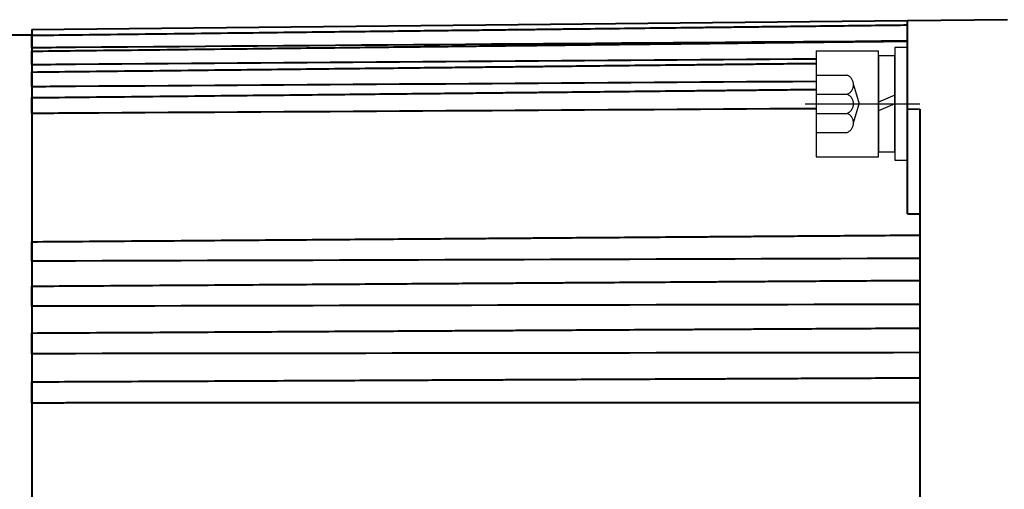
# Model space of a CAD drawing. Header units: inches. Extents: x -753 to 5070, y -3075 to 1581.
# Tile 172 of 178: x 4588 to 4667, y 940 to 977. Entities that reach past the tile are written whole.
import ezdxf

# ---------------------------------------------------------------- set-up
doc = ezdxf.new("R2010")
doc.units = ezdxf.units.IN
doc.header["$LTSCALE"] = 10
doc.header["$MEASUREMENT"] = 0
doc.linetypes.add('CENTER', pattern=[10.16, 6.35, -1.27, 1.27, -1.27])
doc.linetypes.add('HIDDEN', pattern=[1.905, 1.27, -0.635])
for name, color, linetype in [('1轮廓实线层', 7, 'Continuous'), ('3中心线层', 1, 'CENTER'), ('4虚线层', 6, 'HIDDEN')]:
    doc.layers.add(name, color=color, linetype=linetype)
doc.layers.add('图层2', color=4, linetype='Continuous', lineweight=40)

# ---------------------------------------------------------------- blocks, each defined once
blk = doc.blocks.new('GB93_5_0.65_R')
at = {"layer": '1轮廓实线层'}
for p, q in [((3.85, 1.3), (-3.85, 1.3)), ((-3.85, 1.3), (-3.85, 0)), ((0, 0), (-0.56, 1.3)), ((0.7, 0), (0.14, 1.3)), ((3.85, 0), (3.85, 1.3)), ((-3.85, 0), (3.85, 0))]:
    blk.add_line(p, q, dxfattribs=at)

msp = doc.modelspace()

# ---------------------------------------------------------------- linework, layer by layer
at = {"layer": '1轮廓实线层'}
for p, q in [((4651.622, 974.719), (4656.622, 974.719)), ((4651.622, 974.719), (4651.622, 966.219)), ((4656.622, 966.219), (4656.622, 974.719)), ((4658.922, 974.969), (4657.922, 974.969)), ((4657.922, 974.969), (4657.922, 973.119)), ((4658.922, 974.969), (4657.922, 974.969)), ((4657.922, 974.969), (4657.922, 973.119)), ((4658.922, 973.119), (4658.922, 974.969)), ((4658.922, 973.119), (4658.922, 974.969)), ((4657.922, 973.119), (4657.922, 967.819)), ((4657.922, 973.119), (4657.922, 967.819)), ((4658.922, 967.819), (4658.922, 973.119)), ((4658.922, 967.819), (4658.922, 973.119)), ((4657.922, 967.819), (4657.922, 965.969)), ((4657.922, 967.819), (4657.922, 965.969)), ((4658.922, 965.969), (4658.922, 967.819)), ((4658.922, 965.969), (4658.922, 967.819)), ((4651.622, 966.219), (4656.622, 966.219)), ((4657.922, 965.969), (4658.922, 965.969)), ((4657.922, 965.969), (4658.922, 965.969))]:
    msp.add_line(p, q, dxfattribs=at)
at = {"layer": '3中心线层', "ltscale": 0.2}
msp.add_line((4650.749, 970.469), (4659.933, 970.469), dxfattribs=at)
at = {"layer": '4虚线层'}
for p, q in [((4651.622, 972.759), (4654.122, 972.759)), ((4654.622, 971.996), (4655.072, 970.469)), ((4651.622, 971.232), (4654.122, 971.232)), ((4654.622, 968.942), (4655.072, 970.469)), ((4651.622, 969.706), (4654.122, 969.706)), ((4651.622, 968.179), (4654.122, 968.179))]:
    msp.add_line(p, q, dxfattribs=at)
for centre in [(4653.789, 971.996), (4653.789, 970.469), (4653.789, 968.942)]:
    msp.add_arc(centre, 0.833, 293.54865, 66.45135, dxfattribs=at)
at = {"layer": '图层2', "color": 0}
for p, q in [((4658.921, 977.116), (4588.922, 976.388)), ((4666.922, 977.199), (4658.922, 977.116)), ((4658.922, 970.059), (4658.922, 977.116)), ((4588.922, 976.425), (4588.922, 897.973)), ((4588.922, 975.949), (4586.972, 975.949)), ((4658.922, 961.675), (4658.922, 970.059)), ((4658.922, 970.059), (4659.922, 970.055)), ((4659.922, 970.055), (4659.922, 937.199))]:
    msp.add_line(p, q, dxfattribs=at)
for points, knots in [([(4658.921, 976.754), (4658.196, 976.745), (4656.511, 976.725), (4653.969, 976.695), (4651.393, 976.664), (4649.119, 976.637), (4647.154, 976.614), (4645.478, 976.594), (4643.999, 976.577), (4642.607, 976.56), (4640.586, 976.536), (4637.949, 976.505), (4634.789, 976.467), (4632.282, 976.438), (4630.43, 976.416), (4629.122, 976.4), (4627.709, 976.383), (4626.063, 976.364), (4624.097, 976.34), (4621.809, 976.313), (4619.199, 976.282), (4616.267, 976.247), (4613.013, 976.209), (4609.436, 976.166), (4605.538, 976.12), (4601.317, 976.07), (4596.909, 976.018), (4593.908, 975.982), (4592.422, 975.964), (4592.421, 975.964), (4592.421, 975.964), (4592.42, 975.964), (4591.254, 975.951), (4590.088, 975.937), (4588.922, 975.923)], [0, 0, 0, 0, 0.032723, 0.075975, 0.114704, 0.14891, 0.178594, 0.203345, 0.224511, 0.245325, 0.266138, 0.315693, 0.364275, 0.408721, 0.42878, 0.4478, 0.46777, 0.49249, 0.522054, 0.556462, 0.595713, 0.639807, 0.688746, 0.742528, 0.801153, 0.864622, 0.932935, 1, 1, 1, 1.000023, 1.000023, 1.000023, 1.052633, 1.052633, 1.052633, 1.052633]), ([(4588.922, 974.974), (4588.922, 975.026), (4588.922, 975.079), (4588.922, 975.157), (4588.922, 975.183), (4588.922, 975.222), (4588.922, 975.235), (4588.922, 975.261), (4588.922, 975.274), (4588.922, 975.339), (4588.922, 975.388), (4588.922, 975.46), (4588.922, 975.484), (4588.922, 975.53), (4588.922, 975.553), (4588.922, 975.619), (4588.922, 975.66), (4588.922, 975.716), (4588.922, 975.734), (4588.922, 975.76), (4588.922, 975.769), (4588.922, 975.785), (4588.922, 975.793), (4588.922, 975.831), (4588.922, 975.858), (4588.922, 975.891), (4588.922, 975.902), (4588.922, 975.92), (4588.922, 975.928), (4588.922, 975.948), (4588.922, 975.957), (4588.922, 975.963), (4588.922, 975.963), (4588.922, 975.964), (4588.922, 975.964), (4588.922, 975.964)], [0, 0, 0, 0, 0.105711, 0.105711, 0.158567, 0.158567, 0.184995, 0.184995, 0.211423, 0.211423, 0.317134, 0.317134, 0.36999, 0.36999, 0.422845, 0.422845, 0.528557, 0.528557, 0.581413, 0.581413, 0.60784, 0.60784, 0.634268, 0.634268, 0.73998, 0.73998, 0.792835, 0.792835, 0.845691, 0.845691, 0.951402, 0.951402, 0.97783, 0.97783, 1, 1, 1, 1]), ([(4658.921, 975.487), (4636.755, 975.315), (4614.588, 975.144), (4592.422, 974.974), (4592.292, 974.973), (4592.163, 974.972), (4592.033, 974.971), (4590.996, 974.963), (4589.959, 974.955), (4588.922, 974.947)], [0, 0, 0, 0, 1, 1, 1, 1.005845, 1.005845, 1.005845, 1.052633, 1.052633, 1.052633, 1.052633]), ([(4658.921, 975.463), (4658.196, 975.454), (4656.511, 975.435), (4653.969, 975.406), (4651.393, 975.376), (4649.119, 975.35), (4647.154, 975.327), (4645.478, 975.308), (4643.999, 975.291), (4642.607, 975.275), (4640.586, 975.251), (4637.949, 975.221), (4634.789, 975.184), (4632.282, 975.155), (4630.43, 975.134), (4629.122, 975.119), (4627.709, 975.103), (4626.063, 975.084), (4624.097, 975.061), (4621.809, 975.035), (4619.199, 975.005), (4616.267, 974.971), (4613.013, 974.933), (4609.436, 974.892), (4605.538, 974.847), (4601.317, 974.798), (4596.909, 974.748), (4593.908, 974.713), (4592.422, 974.696), (4592.421, 974.696), (4592.421, 974.696), (4592.42, 974.696), (4591.254, 974.682), (4590.088, 974.669), (4588.922, 974.655)], [0, 0, 0, 0, 0.032723, 0.075975, 0.114704, 0.14891, 0.178593, 0.203344, 0.224511, 0.245325, 0.266138, 0.315693, 0.364275, 0.40872, 0.428779, 0.4478, 0.467769, 0.49249, 0.522054, 0.556461, 0.595712, 0.639807, 0.688745, 0.742527, 0.801152, 0.864621, 0.932934, 1, 1, 1, 1.00002, 1.00002, 1.00002, 1.052631, 1.052631, 1.052631, 1.052631]), ([(4588.922, 973.615), (4588.922, 973.666), (4588.922, 973.718), (4588.922, 973.797), (4588.922, 973.823), (4588.922, 973.862), (4588.922, 973.875), (4588.922, 973.902), (4588.922, 973.915), (4588.922, 973.981), (4588.922, 974.032), (4588.922, 974.107), (4588.922, 974.131), (4588.922, 974.18), (4588.922, 974.204), (4588.922, 974.274), (4588.922, 974.318), (4588.922, 974.38), (4588.922, 974.4), (4588.922, 974.429), (4588.922, 974.438), (4588.922, 974.457), (4588.922, 974.466), (4588.922, 974.509), (4588.922, 974.54), (4588.922, 974.581), (4588.922, 974.594), (4588.922, 974.618), (4588.922, 974.628), (4588.922, 974.656), (4588.922, 974.671), (4588.922, 974.683), (4588.922, 974.685), (4588.922, 974.689), (4588.922, 974.69), (4588.922, 974.694), (4588.922, 974.696), (4588.922, 974.696), (4588.922, 974.696), (4588.922, 974.696)], [0, 0, 0, 0, 0.099528, 0.099528, 0.149292, 0.149292, 0.174174, 0.174174, 0.199056, 0.199056, 0.298584, 0.298584, 0.348348, 0.348348, 0.398112, 0.398112, 0.49764, 0.49764, 0.547404, 0.547404, 0.572286, 0.572286, 0.597168, 0.597168, 0.696696, 0.696696, 0.74646, 0.74646, 0.796224, 0.796224, 0.895752, 0.895752, 0.920634, 0.920634, 0.945516, 0.945516, 0.99528, 0.99528, 1, 1, 1, 1]), ([(4651.622, 974.044), (4631.888, 973.9), (4612.155, 973.757), (4592.422, 973.615), (4592.271, 973.614), (4592.12, 973.613), (4591.97, 973.612), (4590.954, 973.604), (4589.938, 973.597), (4588.922, 973.59)], [0.0564263, 0.0564263, 0.0564263, 0.0564263, 1, 1, 1, 1.0072053, 1.0072053, 1.0072053, 1.0557863, 1.0557863, 1.0557863, 1.0557863]), ([(4651.622, 973.682), (4651.512, 973.681), (4650.644, 973.671), (4649.119, 973.654), (4647.154, 973.633), (4645.478, 973.614), (4643.999, 973.598), (4642.607, 973.582), (4640.586, 973.56), (4637.949, 973.531), (4634.789, 973.496), (4632.282, 973.468), (4630.43, 973.447), (4629.122, 973.433), (4627.709, 973.417), (4626.063, 973.399), (4624.097, 973.377), (4621.809, 973.352), (4619.199, 973.323), (4616.267, 973.29), (4613.013, 973.254), (4609.436, 973.214), (4605.538, 973.171), (4601.317, 973.124), (4596.909, 973.076), (4593.908, 973.042), (4592.422, 973.026), (4592.421, 973.026), (4592.42, 973.026), (4592.419, 973.026), (4591.253, 973.013), (4590.088, 973), (4588.922, 972.987)], [0.055172, 0.055172, 0.055172, 0.055172, 0.060416, 0.09672, 0.128224, 0.154493, 0.176958, 0.199047, 0.221137, 0.273731, 0.325292, 0.372463, 0.393752, 0.413938, 0.435133, 0.461369, 0.492746, 0.529263, 0.570921, 0.61772, 0.669659, 0.726739, 0.788959, 0.85632, 0.928822, 1, 1, 1, 1.00004, 1.00004, 1.00004, 1.055858, 1.055858, 1.055858, 1.055858]), ([(4588.922, 971.857), (4588.922, 971.907), (4588.922, 971.958), (4588.922, 972.035), (4588.922, 972.061), (4588.922, 972.101), (4588.922, 972.114), (4588.922, 972.14), (4588.922, 972.153), (4588.922, 972.219), (4588.922, 972.272), (4588.922, 972.349), (4588.922, 972.374), (4588.922, 972.424), (4588.922, 972.45), (4588.922, 972.523), (4588.922, 972.57), (4588.922, 972.636), (4588.922, 972.658), (4588.922, 972.69), (4588.922, 972.7), (4588.922, 972.72), (4588.922, 972.73), (4588.922, 972.779), (4588.922, 972.814), (4588.922, 972.862), (4588.922, 972.877), (4588.922, 972.905), (4588.922, 972.918), (4588.922, 972.954), (4588.922, 972.973), (4588.922, 972.992), (4588.922, 972.996), (4588.922, 973.002), (4588.922, 973.005), (4588.922, 973.013), (4588.922, 973.017), (4588.922, 973.024), (4588.922, 973.026), (4588.922, 973.026)], [0, 0, 0, 0, 0.094076, 0.094076, 0.141113, 0.141113, 0.164632, 0.164632, 0.188151, 0.188151, 0.282227, 0.282227, 0.329265, 0.329265, 0.376302, 0.376302, 0.470378, 0.470378, 0.517416, 0.517416, 0.540935, 0.540935, 0.564454, 0.564454, 0.658529, 0.658529, 0.705567, 0.705567, 0.752605, 0.752605, 0.84668, 0.84668, 0.870199, 0.870199, 0.893718, 0.893718, 0.940756, 0.940756, 1, 1, 1, 1]), ([(4651.622, 972.253), (4631.888, 972.12), (4612.155, 971.988), (4592.422, 971.857), (4592.235, 971.856), (4592.049, 971.854), (4591.862, 971.853), (4590.882, 971.847), (4589.902, 971.84), (4588.922, 971.834)], [0.049218, 0.049218, 0.049218, 0.049218, 1, 1, 1, 1.008991, 1.008991, 1.008991, 1.056213, 1.056213, 1.056213, 1.056213]), ([(4651.622, 971.597), (4651.512, 971.596), (4650.644, 971.587), (4649.119, 971.571), (4647.154, 971.55), (4645.478, 971.532), (4643.999, 971.517), (4642.607, 971.502), (4640.586, 971.481), (4637.949, 971.453), (4634.789, 971.42), (4632.282, 971.393), (4630.43, 971.374), (4629.122, 971.36), (4627.709, 971.345), (4626.063, 971.328), (4624.097, 971.307), (4621.809, 971.283), (4619.199, 971.255), (4616.267, 971.224), (4613.012, 971.19), (4609.436, 971.152), (4605.537, 971.111), (4601.317, 971.067), (4596.909, 971.02), (4593.908, 970.988), (4592.422, 970.973), (4592.422, 970.973), (4592.421, 970.973), (4592.421, 970.973), (4591.255, 970.96), (4590.088, 970.948), (4588.922, 970.936)], [0.048235, 0.048235, 0.048235, 0.048235, 0.053518, 0.090089, 0.121824, 0.148285, 0.170915, 0.193167, 0.215419, 0.268399, 0.320339, 0.367856, 0.389302, 0.409637, 0.430987, 0.457416, 0.489023, 0.525809, 0.567773, 0.614915, 0.667236, 0.724735, 0.787412, 0.855268, 0.928302, 1, 1, 1, 1.000014, 1.000014, 1.000014, 1.05627, 1.05627, 1.05627, 1.05627]), ([(4588.922, 969.719), (4588.922, 969.767), (4588.922, 969.816), (4588.922, 969.892), (4588.922, 969.918), (4588.922, 969.956), (4588.922, 969.969), (4588.922, 969.996), (4588.922, 970.009), (4588.922, 970.075), (4588.922, 970.127), (4588.922, 970.205), (4588.922, 970.231), (4588.922, 970.283), (4588.922, 970.309), (4588.922, 970.385), (4588.922, 970.434), (4588.922, 970.505), (4588.922, 970.528), (4588.922, 970.562), (4588.922, 970.573), (4588.922, 970.595), (4588.922, 970.606), (4588.922, 970.658), (4588.922, 970.698), (4588.922, 970.752), (4588.922, 970.769), (4588.922, 970.802), (4588.922, 970.817), (4588.922, 970.86), (4588.922, 970.884), (4588.922, 970.91), (4588.922, 970.915), (4588.922, 970.924), (4588.922, 970.928), (4588.922, 970.94), (4588.922, 970.947), (4588.922, 970.964), (4588.922, 970.97), (4588.922, 970.973), (4588.922, 970.973), (4588.922, 970.973)], [0, 0, 0, 0, 0.089228, 0.089228, 0.133842, 0.133842, 0.156149, 0.156149, 0.178456, 0.178456, 0.267684, 0.267684, 0.312298, 0.312298, 0.356912, 0.356912, 0.44614, 0.44614, 0.490754, 0.490754, 0.513061, 0.513061, 0.535368, 0.535368, 0.624595, 0.624595, 0.669209, 0.669209, 0.713823, 0.713823, 0.803051, 0.803051, 0.825358, 0.825358, 0.847665, 0.847665, 0.892279, 0.892279, 0.981507, 0.981507, 1, 1, 1, 1]), ([(4651.622, 970.079), (4631.888, 969.958), (4612.155, 969.838), (4592.422, 969.719), (4592.196, 969.718), (4591.97, 969.717), (4591.743, 969.715), (4590.803, 969.71), (4589.862, 969.704), (4588.922, 969.698)], [0.052396, 0.052396, 0.052396, 0.052396, 1, 1, 1, 1.010859, 1.010859, 1.010859, 1.056025, 1.056025, 1.056025, 1.056025]), ([(4659.922, 959.945), (4658.863, 959.937), (4656.845, 959.922), (4653.969, 959.9), (4651.393, 959.881), (4649.119, 959.864), (4647.154, 959.849), (4645.478, 959.837), (4643.999, 959.825), (4642.607, 959.815), (4640.586, 959.8), (4637.949, 959.78), (4634.788, 959.756), (4632.282, 959.738), (4630.43, 959.724), (4629.121, 959.714), (4627.709, 959.703), (4626.063, 959.691), (4624.097, 959.676), (4621.809, 959.659), (4619.199, 959.64), (4616.267, 959.618), (4613.012, 959.593), (4609.436, 959.567), (4605.537, 959.537), (4601.317, 959.506), (4596.909, 959.473), (4593.908, 959.45), (4592.422, 959.439), (4592.422, 959.439), (4592.422, 959.439), (4592.422, 959.439), (4591.255, 959.43), (4590.088, 959.422), (4588.922, 959.413)], [0, 0, 0, 0, 0.047067, 0.089677, 0.127832, 0.161532, 0.190775, 0.215159, 0.236012, 0.256517, 0.277022, 0.325843, 0.373705, 0.417491, 0.437253, 0.455992, 0.475665, 0.500019, 0.529145, 0.563043, 0.601712, 0.645153, 0.693366, 0.746351, 0.804108, 0.866636, 0.933936, 1, 1, 1, 1, 1, 1, 1.051852, 1.051852, 1.051852, 1.051852]), ([(4588.922, 957.897), (4588.922, 957.931), (4588.922, 957.969), (4588.922, 958.029), (4588.922, 958.05), (4588.922, 958.083), (4588.922, 958.094), (4588.922, 958.117), (4588.922, 958.128), (4588.922, 958.186), (4588.922, 958.234), (4588.922, 958.308), (4588.922, 958.334), (4588.922, 958.385), (4588.922, 958.411), (4588.922, 958.489), (4588.922, 958.542), (4588.922, 958.62), (4588.922, 958.646), (4588.922, 958.686), (4588.922, 958.699), (4588.922, 958.725), (4588.922, 958.738), (4588.922, 958.802), (4588.922, 958.852), (4588.922, 958.924), (4588.922, 958.948), (4588.922, 958.995), (4588.922, 959.018), (4588.922, 959.084), (4588.922, 959.125), (4588.922, 959.173), (4588.922, 959.182), (4588.922, 959.201), (4588.922, 959.21), (4588.922, 959.236), (4588.922, 959.253), (4588.922, 959.299), (4588.922, 959.326), (4588.922, 959.361), (4588.922, 959.372), (4588.922, 959.391), (4588.922, 959.399), (4588.922, 959.42), (4588.922, 959.43), (4588.922, 959.436), (4588.922, 959.437), (4588.922, 959.439), (4588.922, 959.439), (4588.922, 959.439), (4588.922, 959.439)], [0, 0, 0, 0, 0.073902, 0.073902, 0.110853, 0.110853, 0.129329, 0.129329, 0.147804, 0.147804, 0.221706, 0.221706, 0.258657, 0.258657, 0.295608, 0.295608, 0.36951, 0.36951, 0.406461, 0.406461, 0.424937, 0.424937, 0.443412, 0.443412, 0.517314, 0.517314, 0.554265, 0.554265, 0.591217, 0.591217, 0.665119, 0.665119, 0.683594, 0.683594, 0.70207, 0.70207, 0.739021, 0.739021, 0.812923, 0.812923, 0.849874, 0.849874, 0.886825, 0.886825, 0.960727, 0.960727, 0.979202, 0.979202, 0.997678, 1, 1, 1, 1]), ([(4659.922, 958.099), (4637.422, 958.029), (4614.922, 957.961), (4592.422, 957.897), (4591.983, 957.895), (4591.543, 957.894), (4591.104, 957.893), (4590.377, 957.891), (4589.649, 957.889), (4588.922, 957.886)], [0, 0, 0, 0, 1, 1, 1, 1.019522, 1.019522, 1.019522, 1.051853, 1.051853, 1.051853, 1.051853]), ([(4659.922, 956.325), (4658.863, 956.318), (4656.845, 956.305), (4653.969, 956.286), (4651.393, 956.269), (4649.119, 956.255), (4647.154, 956.242), (4645.478, 956.231), (4643.999, 956.221), (4642.607, 956.212), (4640.586, 956.199), (4637.949, 956.181), (4634.788, 956.161), (4632.282, 956.144), (4630.43, 956.132), (4629.121, 956.124), (4627.709, 956.114), (4626.063, 956.104), (4624.097, 956.091), (4621.809, 956.076), (4619.199, 956.059), (4616.267, 956.039), (4613.012, 956.018), (4609.436, 955.995), (4605.537, 955.969), (4601.316, 955.941), (4596.909, 955.913), (4593.908, 955.893), (4592.422, 955.883), (4592.422, 955.883), (4592.422, 955.883), (4592.422, 955.883), (4591.255, 955.876), (4590.088, 955.868), (4588.922, 955.86)], [0, 0, 0, 0, 0.047067, 0.089677, 0.127833, 0.161532, 0.190775, 0.21516, 0.236013, 0.256518, 0.277023, 0.325844, 0.373706, 0.417492, 0.437254, 0.455992, 0.475666, 0.50002, 0.529146, 0.563044, 0.601713, 0.645154, 0.693367, 0.746352, 0.804109, 0.866637, 0.933938, 1, 1, 1, 1, 1, 1, 1.051851, 1.051851, 1.051851, 1.051851]), ([(4588.922, 954.285), (4588.922, 954.315), (4588.922, 954.348), (4588.922, 954.404), (4588.922, 954.423), (4588.922, 954.453), (4588.922, 954.463), (4588.922, 954.484), (4588.922, 954.495), (4588.922, 954.549), (4588.922, 954.595), (4588.922, 954.666), (4588.922, 954.691), (4588.922, 954.74), (4588.922, 954.766), (4588.922, 954.842), (4588.922, 954.894), (4588.922, 954.973), (4588.922, 954.999), (4588.922, 955.038), (4588.922, 955.052), (4588.922, 955.078), (4588.922, 955.091), (4588.922, 955.157), (4588.922, 955.208), (4588.922, 955.283), (4588.922, 955.308), (4588.922, 955.357), (4588.922, 955.381), (4588.922, 955.452), (4588.922, 955.496), (4588.922, 955.548), (4588.922, 955.558), (4588.922, 955.579), (4588.922, 955.589), (4588.922, 955.618), (4588.922, 955.674), (4588.922, 955.721), (4588.922, 955.763), (4588.922, 955.776), (4588.922, 955.8), (4588.922, 955.811), (4588.922, 955.84), (4588.922, 955.855), (4588.922, 955.868), (4588.922, 955.871), (4588.922, 955.875), (4588.922, 955.88), (4588.922, 955.883), (4588.922, 955.883), (4588.922, 955.883), (4588.922, 955.883)], [0, 0, 0, 0, 0.071398, 0.071398, 0.107097, 0.107097, 0.124947, 0.124947, 0.142796, 0.142796, 0.214195, 0.214195, 0.249894, 0.249894, 0.285593, 0.285593, 0.356991, 0.356991, 0.39269, 0.39269, 0.41054, 0.41054, 0.428389, 0.428389, 0.499787, 0.499787, 0.535487, 0.535487, 0.571186, 0.571186, 0.642584, 0.642584, 0.660433, 0.660433, 0.678283, 0.678283, 0.713982, 0.78538, 0.78538, 0.821079, 0.821079, 0.856779, 0.856779, 0.928177, 0.928177, 0.946026, 0.946026, 0.963876, 0.999575, 0.999575, 1, 1, 1, 1]), ([(4659.922, 954.429), (4637.422, 954.378), (4614.922, 954.33), (4592.422, 954.285), (4591.955, 954.284), (4591.489, 954.283), (4591.022, 954.282), (4590.322, 954.281), (4589.622, 954.279), (4588.922, 954.278)], [0, 0, 0, 0, 1, 1, 1, 1.020741, 1.020741, 1.020741, 1.051853, 1.051853, 1.051853, 1.051853]), ([(4659.922, 952.508), (4658.863, 952.502), (4656.845, 952.49), (4653.969, 952.474), (4651.393, 952.46), (4649.119, 952.447), (4647.154, 952.437), (4645.478, 952.427), (4643.999, 952.419), (4642.607, 952.411), (4640.586, 952.4), (4637.949, 952.385), (4634.788, 952.368), (4632.282, 952.354), (4630.43, 952.344), (4629.121, 952.336), (4627.709, 952.329), (4626.063, 952.319), (4624.097, 952.308), (4621.809, 952.296), (4619.199, 952.281), (4616.266, 952.265), (4613.012, 952.247), (4609.436, 952.227), (4605.537, 952.205), (4601.316, 952.182), (4596.909, 952.157), (4593.908, 952.141), (4592.422, 952.132), (4592.421, 952.132), (4592.421, 952.132), (4592.421, 952.132), (4591.254, 952.126), (4590.088, 952.12), (4588.922, 952.113)], [0, 0, 0, 0, 0.047067, 0.089678, 0.127833, 0.161532, 0.190776, 0.21516, 0.236013, 0.256518, 0.277023, 0.325844, 0.373706, 0.417493, 0.437255, 0.455993, 0.475667, 0.500021, 0.529147, 0.563045, 0.601714, 0.645156, 0.693369, 0.746354, 0.80411, 0.866639, 0.933939, 1, 1, 1, 1.000017, 1.000017, 1.000017, 1.051852, 1.051852, 1.051852, 1.051852]), ([(4588.922, 950.486), (4588.922, 950.511), (4588.922, 950.541), (4588.922, 950.59), (4588.922, 950.607), (4588.922, 950.634), (4588.922, 950.644), (4588.922, 950.663), (4588.922, 950.673), (4588.922, 950.723), (4588.922, 950.765), (4588.922, 950.833), (4588.922, 950.856), (4588.922, 950.904), (4588.922, 950.928), (4588.922, 951.002), (4588.922, 951.053), (4588.922, 951.13), (4588.922, 951.156), (4588.922, 951.196), (4588.922, 951.209), (4588.922, 951.236), (4588.922, 951.249), (4588.922, 951.314), (4588.922, 951.367), (4588.922, 951.444), (4588.922, 951.469), (4588.922, 951.521), (4588.922, 951.546), (4588.922, 951.619), (4588.922, 951.666), (4588.922, 951.722), (4588.922, 951.733), (4588.922, 951.755), (4588.922, 951.766), (4588.922, 951.798), (4588.922, 951.859), (4588.922, 951.913), (4588.922, 951.962), (4588.922, 951.977), (4588.922, 952.006), (4588.922, 952.019), (4588.922, 952.056), (4588.922, 952.076), (4588.922, 952.096), (4588.922, 952.1), (4588.922, 952.106), (4588.922, 952.116), (4588.922, 952.122), (4588.922, 952.13), (4588.922, 952.132), (4588.922, 952.132)], [0, 0, 0, 0, 0.068155, 0.068155, 0.102232, 0.102232, 0.119271, 0.119271, 0.136309, 0.136309, 0.204464, 0.204464, 0.238541, 0.238541, 0.272619, 0.272619, 0.340774, 0.340774, 0.374851, 0.374851, 0.39189, 0.39189, 0.408928, 0.408928, 0.477083, 0.477083, 0.51116, 0.51116, 0.545238, 0.545238, 0.613392, 0.613392, 0.630431, 0.630431, 0.64747, 0.64747, 0.681547, 0.749702, 0.749702, 0.783779, 0.783779, 0.817857, 0.817857, 0.886011, 0.886011, 0.90305, 0.90305, 0.920089, 0.954166, 0.954166, 1, 1, 1, 1]), ([(4659.922, 950.57), (4637.422, 950.539), (4614.922, 950.511), (4592.422, 950.486), (4591.933, 950.486), (4591.444, 950.485), (4590.955, 950.485), (4590.277, 950.484), (4589.6, 950.483), (4588.922, 950.482)], [0, 0, 0, 0, 1, 1, 1, 1.021732, 1.021732, 1.021732, 1.051853, 1.051853, 1.051853, 1.051853]), ([(4659.922, 948.532), (4658.863, 948.527), (4656.845, 948.518), (4653.969, 948.505), (4651.393, 948.493), (4649.119, 948.483), (4647.154, 948.474), (4645.478, 948.466), (4643.999, 948.46), (4642.607, 948.453), (4640.586, 948.444), (4637.949, 948.432), (4634.788, 948.418), (4632.282, 948.407), (4630.43, 948.398), (4629.121, 948.392), (4627.709, 948.386), (4626.063, 948.379), (4624.097, 948.37), (4621.809, 948.359), (4619.199, 948.348), (4616.266, 948.334), (4613.012, 948.32), (4609.436, 948.303), (4605.537, 948.286), (4601.316, 948.267), (4596.909, 948.247), (4593.908, 948.233), (4592.422, 948.227), (4592.416, 948.227), (4592.411, 948.226), (4592.405, 948.226), (4591.244, 948.221), (4590.083, 948.216), (4588.922, 948.211)], [0, 0, 0, 0, 0.047067, 0.089678, 0.127833, 0.161533, 0.190776, 0.215161, 0.236014, 0.256519, 0.277024, 0.325845, 0.373707, 0.417494, 0.437256, 0.455994, 0.475668, 0.500022, 0.529148, 0.563046, 0.601715, 0.645157, 0.69337, 0.746355, 0.804112, 0.866641, 0.933941, 1, 1, 1, 1.000248, 1.000248, 1.000248, 1.051853, 1.051853, 1.051853, 1.051853]), ([(4588.922, 946.542), (4588.922, 946.562), (4588.922, 946.586), (4588.922, 946.629), (4588.922, 946.644), (4588.922, 946.668), (4588.922, 946.677), (4588.922, 946.694), (4588.922, 946.703), (4588.922, 946.748), (4588.922, 946.787), (4588.922, 946.85), (4588.922, 946.872), (4588.922, 946.917), (4588.922, 946.94), (4588.922, 947.011), (4588.922, 947.06), (4588.922, 947.135), (4588.922, 947.161), (4588.922, 947.2), (4588.922, 947.213), (4588.922, 947.239), (4588.922, 947.252), (4588.922, 947.318), (4588.922, 947.37), (4588.922, 947.448), (4588.922, 947.475), (4588.922, 947.527), (4588.922, 947.553), (4588.922, 947.629), (4588.922, 947.678), (4588.922, 947.737), (4588.922, 947.749), (4588.922, 947.772), (4588.922, 947.784), (4588.922, 947.818), (4588.922, 947.884), (4588.922, 947.944), (4588.922, 947.999), (4588.922, 948.016), (4588.922, 948.049), (4588.922, 948.065), (4588.922, 948.109), (4588.922, 948.134), (4588.922, 948.16), (4588.922, 948.165), (4588.922, 948.175), (4588.922, 948.188), (4588.922, 948.199), (4588.922, 948.216), (4588.922, 948.224), (4588.922, 948.228), (4588.922, 948.228), (4588.922, 948.227)], [0, 0, 0, 0, 0.06434, 0.06434, 0.09651, 0.09651, 0.112594, 0.112594, 0.128679, 0.128679, 0.193019, 0.193019, 0.225189, 0.225189, 0.257359, 0.257359, 0.321698, 0.321698, 0.353868, 0.353868, 0.369953, 0.369953, 0.386038, 0.386038, 0.450378, 0.450378, 0.482548, 0.482548, 0.514717, 0.514717, 0.579057, 0.579057, 0.595142, 0.595142, 0.611227, 0.611227, 0.643397, 0.707736, 0.707736, 0.739906, 0.739906, 0.772076, 0.772076, 0.836416, 0.836416, 0.852501, 0.852501, 0.868586, 0.900755, 0.900755, 0.965095, 0.965095, 1, 1, 1, 1]), ([(4659.922, 946.564), (4637.422, 946.553), (4614.922, 946.546), (4592.422, 946.542), (4591.916, 946.542), (4591.41, 946.542), (4590.904, 946.541), (4590.243, 946.541), (4589.583, 946.541), (4588.922, 946.541)], [0, 0, 0, 0, 1, 1, 1, 1.022485, 1.022485, 1.022485, 1.051853, 1.051853, 1.051853, 1.051853])]:
    msp.add_open_spline(points, degree=3, knots=knots, dxfattribs=at)
msp.add_open_spline([(4658.922, 961.675), (4659.255, 961.675), (4659.588, 961.674), (4659.922, 961.674)], degree=3, dxfattribs=at)

# ---------------------------------------------------------------- block references
at = {"layer": '1轮廓实线层', "rotation": 89.99999999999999}
msp.add_blockref('GB93_5_0.65_R', (4657.922, 970.469), dxfattribs=at)
msp.add_blockref('GB93_5_0.65_R', (4657.922, 970.469), dxfattribs=at)

doc.saveas('drawing.dxf')
